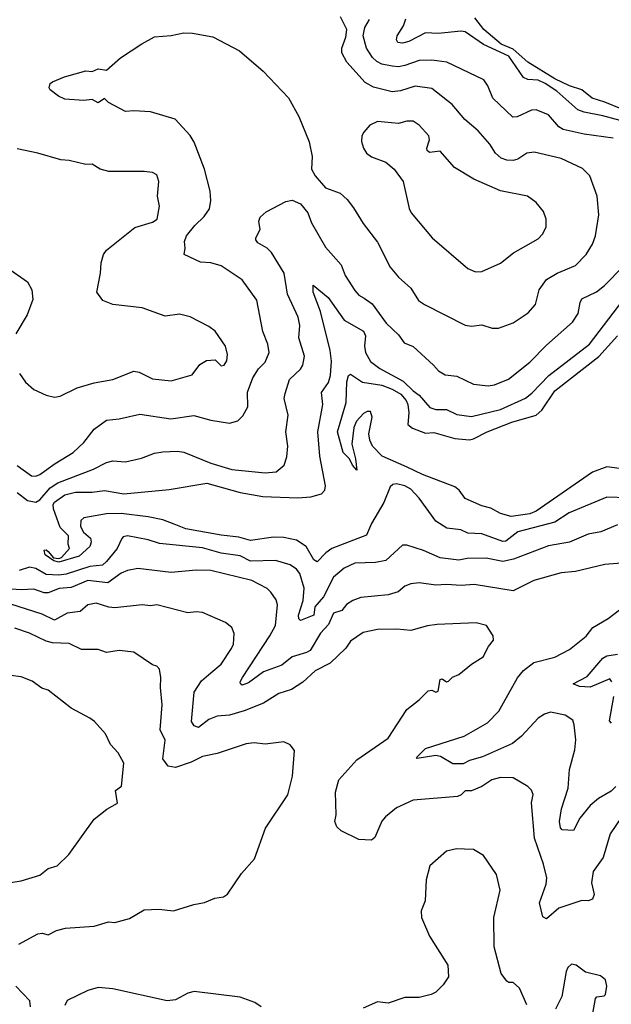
# Model space of a CAD drawing. Extents: x 1443846 to 1577407, y 839182 to 927291.
# Tile 18 of 256: x 1457928 to 1460766, y 854948 to 859672. Entities that reach past the tile are written whole.
import ezdxf

# ---------------------------------------------------------------- set-up
doc = ezdxf.new("R2010")
doc.units = 0

msp = doc.modelspace()

# ---------------------------------------------------------------- linework, layer by layer
at = {"layer": '0CON20XD'}
for points in [[(1457915, 857532.5), (1457984, 857484), (1458005, 857481.8), (1458025, 857489.2), (1458097.5, 857542.5), (1458185.2, 857594.8), (1458236.2, 857643.8), (1458285, 857707.1), (1458345, 857750.8), (1458405, 857756.9), (1458505, 857778.9), (1458653.5, 857756.5), (1458763.1, 857773.1), (1458845, 857751.1), (1458933.9, 857736.1), (1458975, 857747.5), (1458998.8, 857771.2), (1459021.9, 857815), (1459021.2, 857885), (1459045.9, 857954.1), (1459073.7, 857996.3), (1459105, 858028.6), (1459124.5, 858075), (1459118.2, 858115), (1459094.4, 858175), (1459065, 858326.7), (1458995, 858424), (1458895, 858490.8), (1458845, 858504.4), (1458795, 858508.1), (1458717.5, 858545), (1458722.5, 858575), (1458718.3, 858608.3), (1458727.5, 858635), (1458768.6, 858685), (1458813.1, 858726.9), (1458838.1, 858765), (1458845.6, 858805), (1458841.4, 858848.6), (1458814.4, 858955), (1458765, 859083.8), (1458745, 859115.8), (1458674, 859195), (1458555, 859229.1), (1458475, 859234.5), (1458435, 859230.6), (1458354.5, 859274.5), (1458335, 859293.3), (1458305, 859272.5), (1458275, 859288), (1458235, 859284.3), (1458145, 859290), (1458114.2, 859304.2), (1458073.3, 859335), (1458070, 859345), (1458073.3, 859365), (1458085, 859373.8), (1458143, 859397), (1458245, 859426.9), (1458275, 859423.8), (1458305, 859436), (1458345, 859430), (1458412, 859488), (1458513.8, 859556.2), (1458575, 859588.9), (1458655, 859596), (1458715, 859608.9), (1458757.3, 859607.3), (1458855, 859588.9), (1458982.1, 859522.1), (1459095.5, 859425.5), (1459216.9, 859296.9), (1459266.8, 859206.8), (1459317.1, 859085), (1459330.6, 859015), (1459327.8, 858955), (1459345, 858922), (1459395, 858865.6), (1459465, 858839.2), (1459498.8, 858808.8), (1459529.7, 858769.7), (1459575, 858693.3), (1459644, 858605), (1459705.4, 858485), (1459745, 858435.6), (1459805, 858382.9), (1459840.6, 858325), (1459870, 858305), (1460065.5, 858205.5), (1460095, 858200.6), (1460145, 858207.5), (1460195, 858192), (1460225, 858192.5), (1460295, 858218.1), (1460367.5, 858265), (1460401.9, 858305), (1460420, 858375), (1460454.7, 858425.3), (1460506, 858455), (1460595, 858492.5), (1460645.6, 858545), (1460675.6, 858595), (1460690, 858635), (1460705.5, 858735.5), (1460698.1, 858825), (1460662.8, 858922.8), (1460628.5, 858958.5), (1460525, 859005.5), (1460396.2, 859036.2), (1460361.2, 859031.2), (1460316.8, 859003.2), (1460295, 858996.2), (1460265, 858998.2), (1460238, 859008), (1460211.2, 859031.2), (1460183.5, 859075), (1460128, 859138), (1460063.6, 859193.6), (1460001.9, 859265), (1459905, 859340.8), (1459825, 859352.8), (1459755, 859330), (1459715, 859325.3), (1459625, 859348), (1459585, 859370.9), (1459497.9, 859467.9), (1459473.1, 859513.1), (1459473.7, 859535), (1459491.8, 859588.2), (1459497, 859625), (1459466.2, 859685)], [(1460775, 859103.5), (1460635, 859122.4), (1460535, 859145.3), (1460515, 859157.3), (1460465, 859215.5), (1460405, 859238.5), (1460382.8, 859237.2), (1460315, 859205.6), (1460293.8, 859203.8), (1460196.9, 859295), (1460174.4, 859355), (1460155, 859383.1), (1459977.4, 859467.4), (1459905, 859477.6), (1459845, 859475.3), (1459775, 859451.3), (1459745, 859446), (1459715, 859449.4), (1459665, 859459), (1459641.3, 859471.3), (1459620.1, 859490.1), (1459591.4, 859535), (1459576.4, 859593.6), (1459583.2, 859635), (1459606.7, 859673.3)], [(1460908.9, 859161.1), (1460725, 859211.1), (1460635, 859227.3), (1460605, 859239.2), (1460505, 859328.1), (1460449.3, 859365), (1460415, 859380.8), (1460365, 859384.6), (1460345, 859394.6), (1460275, 859496.3), (1460152.4, 859552.4), (1460065, 859612.9), (1460045, 859616.1), (1459935, 859605.9), (1459875, 859609.4), (1459795, 859567), (1459765, 859559.3), (1459741.8, 859561.8), (1459735.5, 859575), (1459739.2, 859595), (1459768.3, 859641.7), (1459780.6, 859675)], [(1460892.2, 859212.2), (1460735, 859276.3), (1460673.9, 859295), (1460625, 859335.8), (1460565, 859354.2), (1460495, 859388.3), (1460365, 859468.1), (1460295, 859529.7), (1460236.9, 859555), (1460154.2, 859624.2), (1460111.2, 859681.2)], [(1460115, 858461.4), (1460145, 858464.3), (1460235, 858504.2), (1460297.4, 858552.6), (1460415, 858620.8), (1460438, 858645), (1460452.7, 858677.3), (1460454.2, 858715), (1460440.9, 858750.9), (1460405, 858794), (1460363.3, 858825), (1460235, 858850), (1460107, 858907), (1460013, 858963), (1459945, 859040.6), (1459893.8, 859035), (1459883.3, 859043.3), (1459881.5, 859055), (1459894.4, 859095), (1459890.8, 859115), (1459845, 859165.7), (1459815, 859185.6), (1459785, 859185.6), (1459745, 859172.9), (1459645, 859183.1), (1459608, 859165), (1459578.3, 859131.7), (1459569.5, 859115), (1459567.6, 859087.6), (1459577.1, 859055), (1459592, 859032), (1459615, 859014.2), (1459685, 858987.5), (1459723.8, 858955), (1459767.5, 858895), (1459795.9, 858765.9), (1459805.8, 858745.8), (1459906.2, 858625), (1460078.3, 858478.3), (1460115, 858461.4)], [(1457926.5, 857975), (1457955, 857931.9), (1457995, 857897.8), (1458055, 857870), (1458095, 857861.4), (1458122.5, 857865), (1458204, 857906), (1458285, 857928.9), (1458375, 857945.6), (1458475, 857985.7), (1458501.1, 857981.1), (1458565, 857948.8), (1458655, 857939.4), (1458755, 857968.1), (1458792.8, 858017.2), (1458823.8, 858036.2), (1458865, 858039.6), (1458895, 858010.6), (1458908.6, 858015), (1458921.1, 858035), (1458924.4, 858065), (1458915.6, 858105), (1458865, 858178), (1458835, 858200), (1458745.4, 858245.4), (1458695, 858258.1), (1458625, 858250), (1458515, 858290), (1458375, 858305.8), (1458326.2, 858325), (1458297.5, 858365), (1458315.6, 858455), (1458318.6, 858505), (1458330.6, 858545), (1458345, 858566), (1458480.8, 858675), (1458565, 858699.8), (1458586.9, 858715), (1458597.8, 858777.8), (1458589.2, 858825), (1458595.7, 858895), (1458585, 858928), (1458565, 858938.7), (1458525, 858943), (1458355, 858942.7), (1458314.2, 858954.2), (1458275, 858978.6), (1458245, 858977.5), (1458165, 858996.2), (1458125, 858998.8), (1458015, 859031.1), (1457915, 859052)], [(1457915, 857402.9), (1457965, 857365.2), (1458005, 857356.3), (1458025, 857367.8), (1458073.9, 857426.1), (1458110.5, 857449.5), (1458281.4, 857515), (1458345, 857547.1), (1458375, 857555.5), (1458435, 857550), (1458512.5, 857567.5), (1458575, 857592.5), (1458615, 857598.1), (1458685, 857602.2), (1458715, 857596.7), (1458845, 857543.9), (1458945, 857514.1), (1459105, 857497.9), (1459157.6, 857502.4), (1459196.1, 857533.9), (1459210, 857575), (1459213.8, 857625), (1459205.4, 857695), (1459215.4, 857774.6), (1459197.3, 857855), (1459201.5, 857878.5), (1459222.9, 857945), (1459274.4, 857995), (1459286.7, 858015), (1459293.4, 858056.6), (1459266.2, 858145), (1459272, 858205), (1459263.1, 858245), (1459213.2, 858355), (1459195.9, 858455), (1459135.2, 858555.2), (1459115, 858575.4), (1459071, 858601), (1459060.9, 858615), (1459060, 858625), (1459080.9, 858665), (1459075.8, 858705), (1459082.1, 858725), (1459110.4, 858749.6), (1459205, 858800), (1459235.6, 858805.6), (1459275, 858787.9), (1459309.5, 858745), (1459327.8, 858697.8), (1459395, 858580), (1459470, 858495), (1459490, 858445), (1459535, 858372.9), (1459555, 858350.6), (1459580, 858335), (1459618.6, 858308.6), (1459686.7, 858215), (1459745, 858160), (1459772, 858122), (1459815, 858103.1), (1459913.8, 858013.8), (1459936.4, 857986.4), (1459968.3, 857968.3), (1460025, 857962.2), (1460105, 857922.7), (1460175, 857914.6), (1460205, 857919.1), (1460272.4, 857947.6), (1460375, 858027.8), (1460455, 858110.5), (1460579.9, 858220.1), (1460607.7, 858262.3), (1460616.4, 858315), (1460625, 858332.9), (1460695, 858366.4), (1460733.1, 858396.9), (1460822.3, 858487.7)], [(1457865, 858484.2), (1457964.6, 858414.6), (1457986.3, 858376.3), (1457990.3, 858329.7), (1457964.4, 858255.6), (1457910, 858165)], [(1460845, 857377.5), (1460745, 857380.4), (1460564.4, 857305), (1460495, 857260.6), (1460316.9, 857215), (1460260.8, 857169.2), (1460245, 857168.9), (1460145, 857204.6), (1460078.5, 857208.5), (1460043.5, 857223.5), (1459977.6, 857232.4), (1459925, 857265.5), (1459845, 857375.6), (1459805, 857418.9), (1459775, 857435.4), (1459735, 857444.5), (1459718.3, 857441.7), (1459705, 857431.2), (1459675.4, 857355), (1459616.3, 857255), (1459591.7, 857198.3), (1459424.8, 857135.2), (1459395.9, 857114.1), (1459355, 857070.4), (1459339.7, 857079.7), (1459301.8, 857145), (1459255, 857175.3), (1459195, 857187.2), (1459145, 857188.4), (1459035, 857173.8), (1458979.4, 857189.4), (1458895, 857198.4), (1458725, 857229.2), (1458668.3, 857251.7), (1458615, 857272.7), (1458545, 857287.3), (1458415, 857302.3), (1458345, 857300.6), (1458235, 857282.1), (1458221.1, 857268.9), (1458219.4, 857239.4), (1458233.6, 857213.6), (1458268.2, 857185), (1458271.2, 857165), (1458263.6, 857145), (1458212.4, 857097.6), (1458115, 857068.5), (1458091.4, 857075), (1458049.4, 857105), (1458045, 857126.7), (1458055, 857128), (1458065, 857120.8), (1458090.5, 857090.5), (1458115, 857086.5), (1458128.7, 857091.3), (1458167.1, 857135), (1458161.2, 857155), (1458162.5, 857195), (1458122.5, 857235), (1458089.4, 857325), (1458088, 857345), (1458095, 857357.6), (1458145, 857391.7), (1458195, 857405.2), (1458274.8, 857404.8), (1458335, 857413.5), (1458427, 857397), (1458645, 857416.9), (1458825, 857447.6), (1458985, 857403.9), (1459095, 857384), (1459262.9, 857377.1), (1459325, 857381.9), (1459375, 857396.7), (1459392.2, 857415), (1459394.5, 857435.5), (1459367, 857577), (1459357.8, 857695), (1459382.3, 857825), (1459375, 857883.3), (1459408.8, 857931.2), (1459418.2, 857965), (1459423.4, 858033.4), (1459416.7, 858085), (1459371.4, 858271.4), (1459336, 858365), (1459335, 858397.5), (1459408.1, 858338.1), (1459485, 858230.4), (1459576.6, 858176.6), (1459586, 858155), (1459581.9, 858105), (1459586.1, 858075), (1459611.4, 858031.4), (1459655, 857998.2), (1459767.9, 857937.9), (1459815, 857891.1), (1459845, 857870.5), (1459895, 857810.9), (1459925, 857802.1), (1459975, 857801.5), (1460025, 857776.9), (1460095, 857768.7), (1460235, 857801.7), (1460355, 857856), (1460385, 857879.6), (1460465.7, 857964.3), (1460662, 858115), (1460821.1, 858325)], [(1459787.3, 857525), (1459667.5, 857577.5), (1459619.7, 857625), (1459606.8, 857655), (1459602.5, 857685), (1459618.6, 857765), (1459611.2, 857791.2), (1459595, 857792), (1459577.9, 857782.1), (1459544.3, 857745), (1459531.4, 857715), (1459520.6, 857635), (1459538.5, 857565), (1459545, 857510), (1459525, 857533.8), (1459510, 857565), (1459479.1, 857595), (1459452.9, 857695), (1459494.7, 857835), (1459497, 857935), (1459505, 857964.2), (1459515, 857971.4), (1459572.6, 857932.6), (1459665, 857917.6), (1459715, 857899.2), (1459756, 857875), (1459781.7, 857845), (1459790.3, 857825), (1459794, 857786), (1459789.2, 857729.2), (1459811.5, 857711.5), (1459875, 857688.2), (1459915, 857691.1), (1460015, 857661.6), (1460085, 857656.5), (1460105, 857660), (1460170.5, 857695), (1460288.9, 857741.1), (1460405.5, 857774.5), (1460432.1, 857797.9), (1460495, 857890.5), (1460706, 858055), (1460795, 858155.3)], [(1460805, 857518.8), (1460745, 857526.2), (1460675, 857500.2), (1460405.7, 857314.3), (1460375, 857300.2), (1460285, 857288.6), (1460235, 857302.5), (1460188.4, 857328.4), (1460145, 857338.7), (1460064.7, 857374.7), (1460035.6, 857415), (1460015, 857430), (1459859.9, 857489.9), (1459787.3, 857525)], [(1460795, 857247.5), (1460715, 857213.8), (1460655, 857203.1), (1460565, 857164.6), (1460465, 857146.7), (1460296.6, 857083.4), (1460245, 857072.2), (1460165, 857087.5), (1460075, 857086), (1460035, 857079.3), (1459945, 857090.4), (1459865.3, 857125.3), (1459785, 857150), (1459765, 857150.6), (1459683.6, 857076.4), (1459635, 857066.7), (1459535, 857063.8), (1459485, 857039.6), (1459433.2, 856996.8), (1459385, 856903.4), (1459344.3, 856855), (1459338.9, 856815), (1459275, 856788.6), (1459266.4, 856796.4), (1459265.3, 856815), (1459287.1, 856885), (1459292.5, 856945), (1459272.5, 857015), (1459255, 857036.1), (1459225, 857055.9), (1459155, 857076.9), (1459035, 857074.3), (1458985, 857100.2), (1458895, 857112.2), (1458805, 857137.8), (1458598.7, 857158.7), (1458543.6, 857176.4), (1458445, 857195.5), (1458425, 857190.8), (1458417.2, 857182.8), (1458395.3, 857135), (1458345, 857071.8), (1458325, 857055.3), (1458265, 857048.9), (1458151.3, 857011.3), (1458115, 857006.6), (1458055, 857010.4), (1458005, 857039.3), (1457974.8, 857045.2), (1457925, 857028.4)], [(1460834.4, 857065.6), (1460735, 857058.5), (1460595, 857023.8), (1460525, 857018.5), (1460395, 856980.9), (1460295, 856930.9), (1460108.5, 856961.5), (1460045, 856957.8), (1459975, 856962.5)], [(1459975, 856962.5), (1459925, 856958.9), (1459845, 856969.4), (1459805, 856965.4), (1459775.3, 856954.7), (1459742.8, 856927.2), (1459695, 856912.1), (1459565, 856899.7), (1459525.3, 856884.7), (1459495, 856866.4), (1459473.1, 856836.9), (1459432.9, 856825), (1459409.8, 856770.2), (1459370.8, 856729.2), (1459321.3, 856645), (1459304.3, 856635), (1459234.4, 856615.6), (1459185, 856575.3), (1459096.9, 856543.1), (1459025, 856490.5), (1458995, 856478.8), (1458986.7, 856485), (1458986, 856495), (1458996.5, 856515), (1459128.6, 856715), (1459155, 856765.8), (1459164.5, 856865), (1459157.6, 856887.6), (1459133.3, 856925), (1459115, 856943.3), (1459041.3, 856981.3), (1458845, 857028.4), (1458775, 857031.2), (1458655, 857019.6), (1458495, 857038.8), (1458445, 857029.7), (1458415, 857016.7), (1458350.5, 856969.5), (1458255, 856980.4), (1458175, 856948.3), (1458117, 856943), (1458065, 856921.6), (1458045, 856922), (1457995, 856939.2), (1457935, 856935.6), (1457865, 856940.4)], [(1460815, 855845.7), (1460760.5, 855765), (1460727.5, 855652.5), (1460679.1, 855585), (1460670.2, 855530.2), (1460683.5, 855475), (1460675, 855452.5), (1460655, 855444.4), (1460625, 855445.6), (1460515, 855408.8), (1460455, 855357.5), (1460437.1, 855367.1), (1460422.2, 855435), (1460453.5, 855525), (1460456.2, 855555), (1460440.9, 855620.9), (1460397.8, 855745), (1460382.5, 855915), (1460391.2, 855955), (1460383.3, 855975), (1460365, 855993.3), (1460295, 856034.2), (1460235, 856036.7), (1460192.5, 856025), (1460145, 855992.5), (1460095, 855972.5), (1460065, 855972), (1460045, 855952.5), (1460027.5, 855945), (1459815, 855927.8), (1459735, 855890), (1459682.4, 855847.6), (1459665, 855826), (1459631.5, 855748.5), (1459615.3, 855734.7), (1459555, 855739), (1459469.7, 855779.7), (1459449.8, 855799.8), (1459439.7, 855825), (1459446.1, 855856.1), (1459443.4, 855965), (1459458.9, 856025), (1459545, 856120), (1459695.5, 856225), (1459785, 856362), (1459845, 856408), (1459887.9, 856452.1), (1459905, 856454.4), (1459925, 856445.8), (1459935, 856450), (1459945, 856505.5), (1459955, 856510), (1459975, 856495.7), (1459985, 856498), (1460003.4, 856516.6), (1460035, 856530.8), (1460095, 856580), (1460151.2, 856615), (1460176.2, 856665), (1460201.2, 856695), (1460200, 856715), (1460167.5, 856765), (1460118.1, 856778.1), (1459930.5, 856769.5), (1459885, 856763.8), (1459805, 856740.8), (1459737.1, 856747.1), (1459643.8, 856746.2), (1459575, 856731.9), (1459515, 856690.8), (1459492.8, 856657.2), (1459418, 856585), (1459345, 856547.5), (1459286.1, 856493.9), (1459231.3, 856458.7), (1459171.4, 856438.6), (1459097, 856393), (1459005, 856356.2), (1458935, 856335.4), (1458875, 856330.4), (1458835, 856314.6), (1458785, 856275.8), (1458765, 856283.8), (1458752.5, 856305), (1458765.3, 856445), (1458800.1, 856499.9), (1458845, 856537.5), (1458895, 856579.4), (1458944.3, 856655), (1458952.9, 856675), (1458957.3, 856727.3), (1458946.2, 856755), (1458915, 856780), (1458805, 856826.9), (1458775, 856831.1), (1458735, 856826.5), (1458585.6, 856864.4), (1458555, 856858.9), (1458515, 856864.3), (1458385, 856850), (1458355, 856852.5), (1458295, 856872.7), (1458255, 856863.8), (1458218.4, 856831.6), (1458155, 856823.9), (1458095, 856791.1), (1458035, 856819.7), (1457885, 856867.6)], [(1460787.9, 855992.1), (1460765, 855970), (1460704.7, 855935.3), (1460665, 855901.5), (1460615, 855840.8), (1460585, 855781.2), (1460530, 855785), (1460522.2, 855795), (1460516.9, 855825), (1460527.4, 855885), (1460558.4, 855985), (1460564.7, 856075), (1460591.2, 856168.8), (1460596.4, 856216.4), (1460588.6, 856288.6), (1460580.7, 856310.7), (1460545, 856335.6), (1460475, 856349.4), (1460445, 856340.6), (1460415, 856321.4), (1460334.5, 856235), (1460291.2, 856198.8), (1460148.5, 856135), (1460085, 856117.9), (1460055, 856102), (1460005, 856101.2), (1459946.7, 856136.7), (1459925, 856142.2), (1459835, 856127.5), (1459831.2, 856131.2), (1459875, 856175.4), (1460060, 856235), (1460172, 856298), (1460226, 856354), (1460315.3, 856514.7), (1460345, 856548.8), (1460395, 856587.7), (1460495, 856613.4), (1460565, 856650.5), (1460645.3, 856714.7), (1460677.1, 856755), (1460751.4, 856798.6), (1460805, 856840.6)], [(1457923.8, 855236.2), (1458015, 855286.2), (1458035, 855288.5), (1458065, 855280.8), (1458105, 855302), (1458147, 855313), (1458285, 855322.2), (1458354.1, 855344.1), (1458385, 855340), (1458455, 855359.2), (1458525, 855400.6), (1458595.6, 855404.4), (1458665, 855395.7), (1458763, 855427), (1458815, 855436.7), (1458863.6, 855456.4), (1458905.8, 855464.2), (1458925, 855476.7), (1458991.2, 855575), (1459054, 855645), (1459107.6, 855792.4), (1459215, 855952.5), (1459237, 856043), (1459246.2, 856165), (1459225, 856193.3), (1459195, 856207.1), (1459105, 856195.7), (1459052.4, 856202.4), (1459015, 856197.5), (1458875, 856151.8), (1458805, 856136.4), (1458751, 856109), (1458675, 856083.4), (1458640.6, 856090.6), (1458613.8, 856125), (1458625.6, 856215), (1458601.8, 856265), (1458611.8, 856385), (1458602.7, 856467.3), (1458605.7, 856515.7), (1458598, 856555), (1458585, 856570), (1458565, 856576.7), (1458475, 856636.9), (1458405.6, 856645.6), (1458345, 856635.8), (1458305, 856650.6), (1458225, 856649.4), (1458165, 856678.5), (1458085, 856682.3), (1458055, 856690), (1457975, 856728.2), (1457905, 856752.9)], [(1460768.2, 856495), (1460759.6, 856509.6), (1460665, 856468.9), (1460612.8, 856472.8), (1460583.3, 856485), (1460649.6, 856520.4), (1460725, 856609.1), (1460745, 856618.9), (1460795, 856627.1)], [(1457845, 855525.8), (1457935, 855540), (1458025, 855567.5), (1458065, 855598.8), (1458107.3, 855612.7), (1458164.2, 855665.8), (1458285, 855836.7), (1458346.4, 855883.6), (1458397, 855913), (1458387, 855973), (1458415.8, 855994.2), (1458428.1, 856105), (1458400.8, 856155), (1458362.9, 856195), (1458340, 856245), (1458286.7, 856305), (1458265, 856321.2), (1458175, 856368), (1458065, 856454.2), (1458033.8, 856465), (1457988, 856498), (1457935, 856519.5), (1457885, 856525.6)], [(1460766.9, 856296.9), (1460757.5, 856307.5), (1460778.9, 856425)], [(1460360.6, 854945), (1460325, 855026), (1460295, 855052), (1460275, 855052.5), (1460265, 855059.2), (1460238, 855095), (1460203.6, 855223.6), (1460202.2, 855365), (1460232.2, 855495), (1460215, 855570), (1460152.4, 855662.4), (1460105, 855690), (1460062.3, 855692.3), (1460024.1, 855694.1), (1459975, 855682.9), (1459895, 855612.5), (1459877.1, 855545), (1459873.8, 855445), (1459854.2, 855395.8), (1459856, 855365), (1459894.2, 855275), (1459982.5, 855135), (1459985, 855080), (1459959.3, 855040.7), (1459923.9, 855006.1), (1459902.5, 854995), (1459845, 854980), (1459775, 854980.6), (1459695, 854952.9), (1459645, 854960), (1459575, 854930)], [(1460677, 854903), (1460690, 854975), (1460696.4, 854983.6), (1460731.7, 854988.3), (1460737.5, 854995), (1460743.8, 855035), (1460737.5, 855065), (1460713.9, 855083.9), (1460642.7, 855102.7), (1460597.5, 855135), (1460575, 855140), (1460557.5, 855125), (1460548.8, 855105), (1460528.6, 854985), (1460498, 854925)], [(1457980, 854935), (1457977.1, 854965), (1457910, 855035)], [(1459086.2, 854936.2), (1459056.6, 854956.6), (1458985, 854981.9), (1458765, 855008.6), (1458735, 855001.4), (1458675, 854970), (1458635, 854963.8), (1458375, 855022.2), (1458305, 855028.9), (1458255.3, 855014.7), (1458155, 854966.7), (1458145, 854942.5)]]:
    msp.add_lwpolyline(points, dxfattribs=at)

doc.saveas('drawing.dxf')
